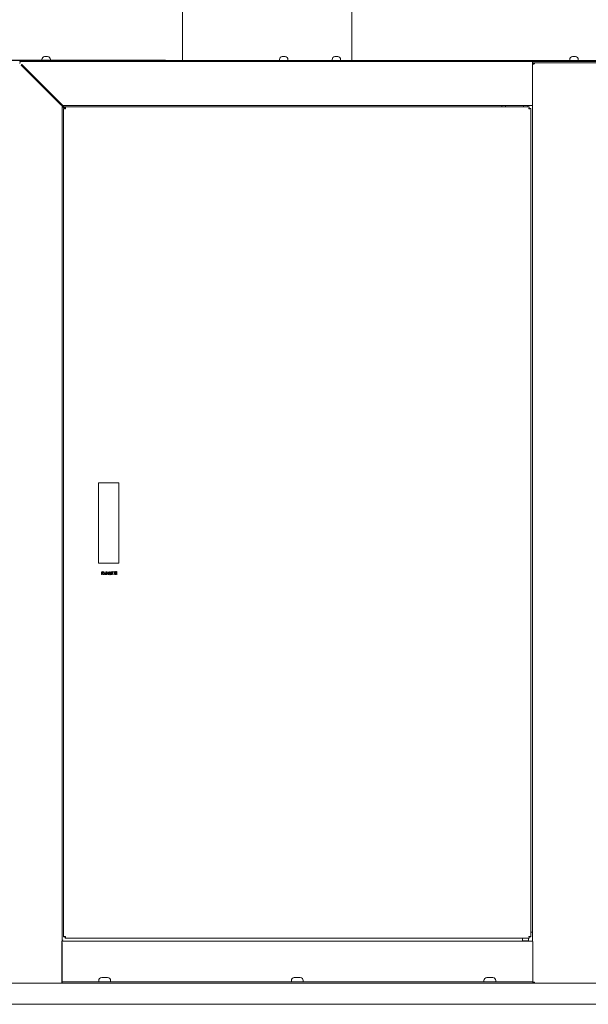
# Model space of a CAD drawing. Header units: millimetres. Extents: x 25069 to 61396, y 8621 to 21558.
# Tile 108 of 256: x 32827 to 33497, y 9423 to 10584. Entities that reach past the tile are written whole.
import ezdxf

# ---------------------------------------------------------------- set-up
doc = ezdxf.new("R2010")
doc.units = ezdxf.units.MM
doc.layers.add('200', color=7, linetype='Continuous', true_color=0xffffff)
doc.layers.add('dim', color=84, linetype='Continuous', lineweight=9)
doc.dimstyles.get("Standard").update_dxf_attribs({"dimtxt": 15, "dimasz": 5, "dimexe": 8, "dimexo": 5, "dimgap": 3, "dimtad": 0, "dimzin": 0, "dimdsep": 46, "dimtxsty": 'Standard', "dimblk": 'CLOSEDBLANK', "dimcen": 2, "dimclrd": 4, "dimclre": 3, "dimadec": 0, "dimazin": 0, "dimtfac": 1, "dimtofl": 0, "dimtmove": 0, "dimatfit": 3, "dimldrblk": 'CLOSEDBLANK', "dimfxl": 0, "dimtolj": 1, "dimtzin": 0, "dimarcsym": 0})

# ---------------------------------------------------------------- blocks, each defined once
blk = doc.blocks.new('_ClosedBlank')
at = {"color": 0, "linetype": 'ByBlock', "lineweight": -2}
for p, q in [((-1, 0.17), (0, 0)), ((-1, 0.17), (-1, -0.17)), ((0, 0), (-1, -0.17))]:
    blk.add_line(p, q, dxfattribs=at)
blk = doc.blocks.new('*D7')
at = {"layer": 'Defpoints', "color": 0, "lineweight": 18}
for p in [(32152.3, 12424.4), (32279.6, 12424.4), (33019.1, 10536.1)]:
    blk.add_point(p, dxfattribs=at)
at = {"layer": 'dim', "color": 3, "lineweight": -2}
for p, q in [((32259.6, 12424.4), (32132.3, 12424.4)), ((32999.1, 10536.1), (32132.3, 10536.1))]:
    blk.add_line(p, q, dxfattribs=at)
at = {"layer": 'dim', "color": 4, "lineweight": -3}
for p, q in [((32152.3, 12414.4), (32152.3, 11793.6)), ((32152.3, 10546.1), (32152.3, 11166.9))]:
    blk.add_line(p, q, dxfattribs=at)
at = {"layer": 'dim', "color": 4, "lineweight": -3, "xscale": 10, "yscale": 10, "zscale": 10}
for p, rotation in [((32152.3, 12424.4), 90), ((32152.3, 10536.1), 270)]:
    blk.add_blockref('_ClosedBlank', p, dxfattribs=dict(at, rotation=rotation))
at = {"layer": 'dim', "color": 0, "lineweight": 18, "insert": (32152.3, 11480.3), "char_height": 100, "attachment_point": 5, "rotation": 90}
blk.add_mtext('\\A1;1888.26', dxfattribs=at)

msp = doc.modelspace()

# ---------------------------------------------------------------- linework, layer by layer
at = {"layer": '200', "color": 7, "linetype": 'Continuous', "lineweight": 18}
for p, q in [((33019.119, 10536.149), (33019.119, 11231.747)), ((33218.619, 10536.157), (33218.619, 11231.747)), ((32827.494, 10536.147), (32827.494, 10534.647)), ((32827.494, 10536.147), (33169.494, 10536.147)), ((32827.494, 10534.647), (33169.494, 10534.647)), ((32829.544, 10531.154), (32829.087, 10530.697)), ((32829.087, 10530.697), (32829.544, 10530.24)), ((32829.544, 10531.154), (32829.794, 10531.404)), ((32829.544, 10530.24), (32875.144, 10484.64)), ((32829.794, 10531.404), (32875.851, 10485.347)), ((32853.494, 10537.147), (32853.494, 10536.147)), ((32863.494, 10536.147), (32863.494, 10537.147)), ((33133.494, 10537.147), (33133.494, 10536.147)), ((33143.494, 10536.147), (33143.494, 10537.147)), ((33169.494, 10534.647), (33169.494, 10536.147)), ((33169.494, 10536.147), (33169.494, 10534.647)), ((33169.494, 10536.147), (33511.494, 10536.147)), ((33169.494, 10534.647), (33511.494, 10534.647)), ((33195.494, 10537.147), (33195.494, 10536.147)), ((33205.494, 10536.147), (33205.494, 10537.147)), ((33431.444, 10534.647), (33431.444, 10533.147)), ((33431.444, 10534.647), (33511.044, 10534.647)), ((33431.444, 10533.147), (33511.044, 10533.147)), ((33431.444, 10533.147), (33431.444, 10532.447)), ((33431.444, 10532.447), (33431.444, 10485.347)), ((33433.844, 10532.816), (33433.644, 10532.816)), ((33433.644, 10532.109), (33433.844, 10532.109)), ((33433.844, 10532.109), (33433.844, 10532.816)), ((33475.494, 10537.147), (33475.494, 10536.147)), ((33485.494, 10536.147), (33485.494, 10537.147)), ((32875.144, 10484.64), (32877.344, 10482.44)), ((32875.851, 10485.347), (32878.051, 10483.147)), ((32879.051, 10482.147), (32878.051, 10483.147)), ((32878.051, 10483.147), (33431.444, 10483.147)), ((33395.444, 10482.147), (33395.444, 10483.147)), ((33399.619, 10481.344), (33399.619, 10483.142)), ((33420.944, 10483.147), (33420.944, 10481.347)), ((33425.944, 10481.347), (33425.944, 10483.147)), ((33431.444, 10485.347), (33431.444, 10483.147)), ((33431.444, 9497.729), (33431.444, 10483.147)), ((32878.344, 10481.44), (32877.344, 10482.44)), ((32877.344, 9497.729), (32877.344, 10482.44)), ((32878.344, 10481.44), (32880.344, 10479.44)), ((32879.051, 10482.147), (32881.051, 10480.147)), ((32880.644, 10479.44), (32879.144, 10479.44)), ((32879.144, 10479.44), (32879.144, 9502.954)), ((32881.051, 10479.847), (32881.051, 10481.347)), ((33427.737, 10481.347), (32881.051, 10481.347)), ((33395.444, 10482.147), (33395.444, 10481.347)), ((33427.737, 10481.347), (33427.737, 10479.847)), ((33429.644, 10479.44), (33428.144, 10479.44)), ((33429.644, 9502.954), (33429.644, 10479.44)), ((32920.144, 9943.197), (32920.144, 10038.197)), ((32920.144, 10038.197), (32944.144, 10038.197)), ((32944.144, 10038.197), (32944.144, 9943.197)), ((32944.144, 9943.197), (32920.144, 9943.197)), ((32923.705, 9933.157), (32923.6, 9933.308)), ((32923.6, 9933.308), (32924.787, 9933.308)), ((32923.776, 9932.804), (32923.941, 9932.67)), ((32923.941, 9929.898), (32923.776, 9929.814)), ((32923.941, 9932.67), (32924.141, 9932.67)), ((32923.941, 9932.569), (32923.941, 9931.427)), ((32924.141, 9932.569), (32923.941, 9932.569)), ((32923.941, 9931.326), (32923.941, 9931.091)), ((32923.941, 9931.091), (32924.787, 9931.091)), ((32924.787, 9930.99), (32923.941, 9930.99)), ((32923.941, 9930.99), (32923.941, 9930.351)), ((32923.941, 9930.351), (32924.787, 9930.351)), ((32924.787, 9930.25), (32923.941, 9930.25)), ((32923.941, 9930.25), (32923.941, 9929.898)), ((32924.141, 9933.207), (32923.988, 9933.207)), ((32924.141, 9932.67), (32924.141, 9933.207)), ((32924.446, 9933.207), (32924.282, 9933.207)), ((32924.282, 9933.207), (32924.282, 9932.67)), ((32924.282, 9932.67), (32924.446, 9932.67)), ((32924.446, 9932.569), (32924.282, 9932.569)), ((32924.446, 9932.67), (32924.446, 9933.207)), ((32924.446, 9931.712), (32924.446, 9932.569)), ((32925.117, 9933.207), (32924.588, 9933.207)), ((32924.588, 9933.207), (32924.588, 9932.67)), ((32924.588, 9932.67), (32924.776, 9932.67)), ((32924.588, 9932.569), (32924.588, 9931.796)), ((32924.787, 9932.569), (32924.588, 9932.569)), ((32924.787, 9931.46), (32924.623, 9931.46)), ((32924.67, 9931.645), (32924.787, 9931.645)), ((32924.776, 9932.67), (32924.858, 9932.821)), ((32924.787, 9933.308), (32924.929, 9933.51)), ((32924.787, 9931.645), (32924.787, 9932.569)), ((32924.787, 9931.091), (32924.787, 9931.46)), ((32924.787, 9930.351), (32924.787, 9930.99)), ((32924.787, 9929.83), (32924.787, 9930.25)), ((32924.952, 9929.948), (32924.787, 9929.83)), ((32924.858, 9932.821), (32925.023, 9932.619)), ((32924.929, 9933.51), (32925.117, 9933.207)), ((32925.023, 9932.619), (32924.94, 9932.519)), ((32925.234, 9933.157), (32925.129, 9933.308)), ((32925.129, 9933.308), (32925.952, 9933.308)), ((32925.176, 9932.25), (32925.34, 9932.099)), ((32925.34, 9932.099), (32925.975, 9932.099)), ((32925.975, 9931.998), (32925.34, 9931.998)), ((32925.34, 9931.998), (32925.34, 9930.452)), ((32926.093, 9929.982), (32925.481, 9929.982)), ((32925.975, 9933.207), (32925.517, 9933.207)), ((32925.528, 9930.166), (32925.999, 9930.166)), ((32925.952, 9933.308), (32926.034, 9933.459)), ((32925.975, 9932.099), (32925.975, 9933.207)), ((32925.975, 9931.763), (32925.975, 9931.998)), ((32926.14, 9931.863), (32925.975, 9931.763)), ((32926.034, 9933.459), (32926.211, 9933.258)), ((32926.211, 9933.258), (32926.128, 9933.157)), ((32926.152, 9930.973), (32926.211, 9930.973)), ((32926.807, 9929.834), (32926.807, 9929.953)), ((32926.807, 9929.953), (32926.849, 9929.953)), ((32927.322, 9929.834), (32926.807, 9929.834)), ((32927.002, 9930.172), (32927.545, 9933.215)), ((32927.281, 9931.107), (32927.155, 9930.351)), ((32927.907, 9931.107), (32927.281, 9931.107)), ((32927.281, 9929.953), (32927.322, 9929.953)), ((32927.601, 9932.877), (32927.309, 9931.226)), ((32927.309, 9931.226), (32927.893, 9931.226)), ((32927.322, 9929.953), (32927.322, 9929.834)), ((32927.545, 9933.215), (32927.754, 9933.314)), ((32927.615, 9932.877), (32927.601, 9932.877)), ((32927.893, 9931.226), (32927.615, 9932.877)), ((32927.754, 9933.314), (32928.283, 9930.172)), ((32927.893, 9929.834), (32927.893, 9929.953)), ((32927.893, 9929.953), (32927.949, 9929.953)), ((32928.492, 9929.834), (32927.893, 9929.834)), ((32928.046, 9930.231), (32927.907, 9931.107)), ((32928.45, 9929.953), (32928.492, 9929.953)), ((32928.492, 9929.953), (32928.492, 9929.834)), ((32928.936, 9929.834), (32928.936, 9929.953)), ((32928.936, 9929.953), (32929.047, 9929.953)), ((32929.813, 9929.834), (32928.936, 9929.834)), ((32928.964, 9933.116), (32928.964, 9933.235)), ((32928.964, 9933.235), (32929.771, 9933.235)), ((32929.047, 9933.116), (32928.964, 9933.116)), ((32929.173, 9930.112), (32929.173, 9932.956)), ((32929.395, 9932.956), (32929.395, 9931.723)), ((32929.395, 9931.723), (32929.757, 9931.723)), ((32929.716, 9931.604), (32929.395, 9931.604)), ((32929.395, 9931.604), (32929.395, 9930.112)), ((32929.688, 9933.116), (32929.521, 9933.116)), ((32929.521, 9929.953), (32929.771, 9929.953)), ((32930.981, 9930.967), (32931.997, 9933.275)), ((32930.981, 9930.868), (32930.981, 9930.967)), ((32931.914, 9930.868), (32930.981, 9930.868)), ((32931.9, 9932.792), (32931.106, 9930.987)), ((32931.106, 9930.987), (32931.914, 9930.987)), ((32931.552, 9929.834), (32931.552, 9929.953)), ((32931.552, 9929.953), (32931.705, 9929.953)), ((32932.471, 9929.834), (32931.552, 9929.834)), ((32931.914, 9932.792), (32931.9, 9932.792)), ((32931.914, 9930.987), (32931.914, 9932.792)), ((32931.914, 9930.212), (32931.914, 9930.868)), ((32931.997, 9933.275), (32932.137, 9933.275)), ((32932.137, 9933.275), (32932.137, 9930.987)), ((32932.137, 9930.987), (32932.512, 9930.987)), ((32932.512, 9930.868), (32932.137, 9930.868)), ((32932.137, 9930.868), (32932.137, 9930.212)), ((32932.345, 9929.953), (32932.471, 9929.953)), ((32932.471, 9929.953), (32932.471, 9929.834)), ((32932.512, 9930.987), (32932.512, 9930.868)), ((32934.834, 9929.834), (32934.834, 9930.092)), ((32936.129, 9929.834), (32934.834, 9929.834)), ((32934.987, 9930.132), (32935.809, 9930.132)), ((32936.129, 9930.689), (32936.213, 9930.689)), ((32936.213, 9930.689), (32936.129, 9929.834)), ((32936.657, 9932.939), (32936.939, 9932.737)), ((32936.856, 9929.931), (32936.657, 9929.814)), ((32936.939, 9932.737), (32936.845, 9932.619)), ((32936.845, 9932.619), (32936.845, 9930.418)), ((32936.868, 9933.611), (32936.892, 9933.644)), ((32937.668, 9933.039), (32937.562, 9933.191)), ((32937.562, 9933.191), (32938.574, 9933.191)), ((32938.597, 9933.09), (32937.95, 9933.09)), ((32938.103, 9930.217), (32938.103, 9930.284)), ((32938.574, 9933.191), (32938.656, 9933.359)), ((32938.597, 9930.435), (32938.597, 9933.09)), ((32938.656, 9933.359), (32938.868, 9933.14)), ((32938.868, 9933.14), (32938.773, 9933.023)), ((32938.773, 9933.023), (32938.773, 9930.351)), ((32939.347, 9931.779), (32939.311, 9931.813)), ((32939.429, 9931.309), (32939.323, 9931.46)), ((32939.323, 9931.46), (32939.794, 9931.46)), ((32939.794, 9932.132), (32939.57, 9932.132)), ((32939.605, 9932.233), (32940.123, 9932.233)), ((32939.794, 9931.359), (32939.711, 9931.359)), ((32939.876, 9929.998), (32939.735, 9930.25)), ((32939.794, 9931.46), (32939.794, 9932.132)), ((32939.794, 9930.502), (32939.794, 9931.359)), ((32939.805, 9933.627), (32940.064, 9933.426)), ((32940.499, 9932.787), (32939.805, 9932.787)), ((32939.829, 9932.888), (32940.158, 9932.888)), ((32940.44, 9932.132), (32939.958, 9932.132)), ((32939.958, 9932.132), (32939.958, 9931.46)), ((32939.958, 9931.46), (32940.146, 9931.46)), ((32940.488, 9931.359), (32939.958, 9931.359)), ((32939.958, 9931.359), (32939.958, 9930.452)), ((32939.958, 9930.452), (32940.417, 9930.822)), ((32940.052, 9929.763), (32940.041, 9929.814)), ((32940.123, 9932.233), (32940.252, 9932.418)), ((32940.146, 9931.46), (32940.299, 9931.645)), ((32940.158, 9932.888), (32940.299, 9933.09)), ((32940.252, 9932.418), (32940.44, 9932.132)), ((32940.299, 9933.09), (32940.499, 9932.787)), ((32940.299, 9931.645), (32940.488, 9931.359)), ((32940.417, 9930.822), (32940.452, 9930.771)), ((32940.499, 9933.359), (32940.523, 9933.409)), ((32940.593, 9932.569), (32940.77, 9932.367)), ((32940.758, 9930.788), (32940.593, 9930.67)), ((32941.617, 9932.267), (32940.758, 9932.267)), ((32940.758, 9932.267), (32940.758, 9930.788)), ((32940.77, 9932.367), (32941.099, 9932.367)), ((32941.087, 9933.661), (32941.37, 9933.493)), ((32941.099, 9932.031), (32941.37, 9931.863)), ((32941.37, 9933.493), (32941.264, 9933.375)), ((32941.264, 9933.375), (32941.264, 9932.367)), ((32941.264, 9932.367), (32941.593, 9932.367)), ((32941.264, 9930.553), (32941.275, 9930.62)), ((32941.37, 9931.863), (32941.275, 9931.729)), ((32941.428, 9932.569), (32941.381, 9932.603)), ((32941.593, 9932.367), (32941.664, 9932.535)), ((32941.617, 9930.704), (32941.617, 9932.267)), ((32941.781, 9930.822), (32941.617, 9930.704)), ((32941.664, 9932.535), (32941.864, 9932.351)), ((32941.675, 9933.443), (32941.899, 9933.224)), ((32941.864, 9932.351), (32941.769, 9932.233)), ((33431.444, 9508.247), (33430.444, 9508.247)), ((32876.944, 9495.247), (32876.944, 9497.197)), ((33431.444, 9497.747), (32877.344, 9497.747)), ((32879.144, 9502.954), (32880.644, 9502.954)), ((32881.051, 9501.047), (32881.051, 9502.547)), ((32881.051, 9501.047), (33427.737, 9501.047)), ((33419.944, 9501.047), (33419.944, 9498.047)), ((33419.944, 9498.047), (33426.944, 9498.047)), ((33420.944, 9498.047), (33420.944, 9497.747)), ((33425.944, 9497.747), (33425.944, 9498.047)), ((33426.944, 9498.047), (33426.944, 9501.047)), ((33427.737, 9501.047), (33427.737, 9502.547)), ((33429.644, 9502.954), (33428.144, 9502.954)), ((33431.944, 9497.084), (33431.944, 9495.247)), ((32876.944, 9451.247), (32876.944, 9495.247)), ((33431.944, 9495.247), (33431.944, 9451.247)), ((32876.944, 9449.747), (32876.944, 9451.247)), ((32876.944, 9449.747), (32891.944, 9449.747)), ((32876.944, 9448.247), (32876.944, 9449.747)), ((33416.944, 9449.747), (32891.944, 9449.747)), ((32920.444, 9451.247), (32920.444, 9449.747)), ((32923.944, 9454.747), (32930.944, 9454.747)), ((32934.444, 9449.747), (32934.444, 9451.247)), ((33147.444, 9451.247), (33147.444, 9449.747)), ((33150.944, 9454.747), (33157.944, 9454.747)), ((33161.444, 9449.747), (33161.444, 9451.247)), ((33374.444, 9451.247), (33374.444, 9449.747)), ((33377.944, 9454.747), (33384.944, 9454.747)), ((33388.444, 9449.747), (33388.444, 9451.247)), ((33416.944, 9449.747), (33431.944, 9449.747)), ((33431.944, 9449.747), (33431.944, 9451.247)), ((33431.944, 9449.747), (33431.944, 9448.247)), ((34124.644, 9448.247), (32604.644, 9448.247)), ((33433.844, 9449.286), (33433.644, 9449.286)), ((33433.644, 9448.579), (33433.844, 9448.579)), ((33433.844, 9448.579), (33433.844, 9449.286)), ((32604.644, 9423.247), (34124.644, 9423.247))]:
    msp.add_line(p, q, dxfattribs=at)
at = {"layer": '200', "color": 7, "linetype": 'Continuous', "lineweight": 13}
for p, q in [((32829.544, 10534.647), (33431.444, 10534.647)), ((33433.644, 10533.147), (33511.644, 10533.147)), ((32877.344, 10482.44), (32877.344, 9497.743)), ((32879.144, 10479.44), (32879.144, 9502.955)), ((33427.736, 10481.347), (32881.052, 10481.347)), ((33429.644, 9502.955), (33429.644, 10479.439)), ((33431.444, 9497.747), (32877.344, 9497.747)), ((32877.344, 9496.208), (32877.344, 9448.247)), ((32881.052, 9501.047), (33427.736, 9501.047)), ((32876.944, 9449.747), (32882.112, 9449.747)), ((33426.776, 9449.747), (33431.944, 9449.747)), ((33431.944, 9449.747), (33431.944, 9448.247))]:
    msp.add_line(p, q, dxfattribs=at)
at = {"layer": '200', "color": 7, "linetype": 'Continuous', "lineweight": 18}
for centre, radius, start, end in [((32829.544, 10532.447), 2.2, 90, 180), ((32856.994, 10537.147), 3.5, 94.066981, 180), ((32859.994, 10537.147), 3.5, 0, 85.917858), ((33136.994, 10537.147), 3.5, 94.066981, 180), ((33139.994, 10537.147), 3.5, 0, 85.917858), ((33198.994, 10537.147), 3.5, 94.066981, 180), ((33201.994, 10537.147), 3.5, 0, 85.917858), ((33433.644, 10530.947), 2.2, 90, 161.251651), ((33478.994, 10537.147), 3.5, 94.066981, 180), ((33481.994, 10537.147), 3.5, 0, 85.917858), ((32923.944, 9451.247), 3.5, 90, 180), ((32930.944, 9451.247), 3.5, 0, 90), ((33150.944, 9451.247), 3.5, 90, 180), ((33157.944, 9451.247), 3.5, 0, 90), ((33377.944, 9451.247), 3.5, 90, 180), ((33384.944, 9451.247), 3.5, 0, 90), ((33433.644, 9450.447), 2.2, 219.401316, 270)]:
    msp.add_arc(centre, radius, start, end, dxfattribs=at)
for centre, major_axis, ratio, start_param, end_param in [((33433.644, 10530.947), (0, 2.2), 1, 1.24357591, 1.57079633), ((33433.644, 10530.24), (-2.2, 0), 1, 5.95596489, 6.28318531), ((33433.644, 10531.301), (2.142, 0), 0.70710678, 1.57079633, 2.90604041), ((33433.644, 10530.594), (-2.142, 0), 0.70710678, 4.71238898, 6.04763306), ((33433.644, 9450.801), (2.142, 0), 0.70710678, 3.79586324, 4.71238898), ((33433.644, 9450.094), (-2.142, 0), 0.70710678, 0.65427634, 1.57079633)]:
    msp.add_ellipse(centre, major_axis=major_axis, ratio=ratio, start_param=start_param, end_param=end_param, dxfattribs=at)
for points, degree, knots in [([(32856.744, 10540.608), (32856.89, 10540.621), (32857.036, 10540.628), (32857.254, 10540.635), (32857.327, 10540.636), (32857.473, 10540.638), (32857.619, 10540.639), (32857.765, 10540.638), (32857.911, 10540.636), (32857.984, 10540.635), (32858.202, 10540.628), (32858.348, 10540.621), (32858.494, 10540.608)], 3, [0, 0, 0, 0, 0.25, 0.25, 0.375, 0.375, 0.5, 0.625, 0.625, 0.75, 0.75, 1, 1, 1, 1]), ([(32856.744, 10540.638), (32856.744, 10540.638), (32856.744, 10540.638), (32856.744, 10540.636), (32856.744, 10540.635), (32856.744, 10540.628), (32856.744, 10540.621), (32856.744, 10540.608)], 3, [0, 0, 0, 0, 0.24795546, 0.24795546, 0.49863697, 0.49863697, 1, 1, 1, 1]), ([(32858.494, 10540.608), (32858.64, 10540.621), (32858.786, 10540.628), (32859.004, 10540.635), (32859.077, 10540.636), (32859.223, 10540.638), (32859.369, 10540.639), (32859.515, 10540.638), (32859.661, 10540.636), (32859.734, 10540.635), (32859.952, 10540.628), (32860.098, 10540.621), (32860.244, 10540.608)], 3, [0, 0, 0, 0, 0.25, 0.25, 0.375, 0.375, 0.5, 0.625, 0.625, 0.75, 0.75, 1, 1, 1, 1]), ([(32860.244, 10540.608), (32860.244, 10540.621), (32860.244, 10540.628), (32860.244, 10540.635), (32860.244, 10540.636), (32860.244, 10540.638), (32860.244, 10540.638), (32860.244, 10540.638)], 3, [0, 0, 0, 0, 0.50185595, 0.50185595, 0.75278392, 0.75278392, 1, 1, 1, 1]), ([(33136.744, 10540.608), (33136.89, 10540.621), (33137.036, 10540.628), (33137.254, 10540.635), (33137.327, 10540.636), (33137.473, 10540.638), (33137.619, 10540.639), (33137.765, 10540.638), (33137.911, 10540.636), (33137.984, 10540.635), (33138.202, 10540.628), (33138.348, 10540.621), (33138.494, 10540.608)], 3, [0, 0, 0, 0, 0.25, 0.25, 0.375, 0.375, 0.5, 0.625, 0.625, 0.75, 0.75, 1, 1, 1, 1]), ([(33136.744, 10540.638), (33136.744, 10540.638), (33136.744, 10540.638), (33136.744, 10540.636), (33136.744, 10540.635), (33136.744, 10540.628), (33136.744, 10540.621), (33136.744, 10540.608)], 3, [0, 0, 0, 0, 0.24795546, 0.24795546, 0.49863697, 0.49863697, 1, 1, 1, 1]), ([(33138.494, 10540.608), (33138.64, 10540.621), (33138.786, 10540.628), (33139.004, 10540.635), (33139.077, 10540.636), (33139.223, 10540.638), (33139.369, 10540.639), (33139.515, 10540.638), (33139.661, 10540.636), (33139.734, 10540.635), (33139.952, 10540.628), (33140.098, 10540.621), (33140.244, 10540.608)], 3, [0, 0, 0, 0, 0.25, 0.25, 0.375, 0.375, 0.5, 0.625, 0.625, 0.75, 0.75, 1, 1, 1, 1]), ([(33140.244, 10540.608), (33140.244, 10540.621), (33140.244, 10540.628), (33140.244, 10540.635), (33140.244, 10540.636), (33140.244, 10540.638), (33140.244, 10540.638), (33140.244, 10540.638)], 3, [0, 0, 0, 0, 0.50185595, 0.50185595, 0.75278392, 0.75278392, 1, 1, 1, 1]), ([(33198.744, 10540.608), (33198.89, 10540.621), (33199.036, 10540.628), (33199.254, 10540.635), (33199.327, 10540.636), (33199.473, 10540.638), (33199.619, 10540.639), (33199.765, 10540.638), (33199.911, 10540.636), (33199.984, 10540.635), (33200.202, 10540.628), (33200.348, 10540.621), (33200.494, 10540.608)], 3, [0, 0, 0, 0, 0.25, 0.25, 0.375, 0.375, 0.5, 0.625, 0.625, 0.75, 0.75, 1, 1, 1, 1]), ([(33198.744, 10540.638), (33198.744, 10540.638), (33198.744, 10540.638), (33198.744, 10540.636), (33198.744, 10540.635), (33198.744, 10540.628), (33198.744, 10540.621), (33198.744, 10540.608)], 3, [0, 0, 0, 0, 0.24795547, 0.24795547, 0.49863698, 0.49863698, 1, 1, 1, 1]), ([(33200.494, 10540.608), (33200.64, 10540.621), (33200.786, 10540.628), (33201.004, 10540.635), (33201.077, 10540.636), (33201.223, 10540.638), (33201.369, 10540.639), (33201.515, 10540.638), (33201.661, 10540.636), (33201.734, 10540.635), (33201.952, 10540.628), (33202.098, 10540.621), (33202.244, 10540.608)], 3, [0, 0, 0, 0, 0.25, 0.25, 0.375, 0.375, 0.5, 0.625, 0.625, 0.75, 0.75, 1, 1, 1, 1]), ([(33202.244, 10540.608), (33202.244, 10540.621), (33202.244, 10540.628), (33202.244, 10540.635), (33202.244, 10540.636), (33202.244, 10540.638), (33202.244, 10540.638), (33202.244, 10540.638)], 3, [0, 0, 0, 0, 0.50185594, 0.50185594, 0.75278391, 0.75278391, 1, 1, 1, 1]), ([(33478.744, 10540.608), (33478.89, 10540.621), (33479.036, 10540.628), (33479.254, 10540.635), (33479.327, 10540.636), (33479.473, 10540.638), (33479.619, 10540.639), (33479.765, 10540.638), (33479.911, 10540.636), (33479.984, 10540.635), (33480.202, 10540.628), (33480.348, 10540.621), (33480.494, 10540.608)], 3, [0, 0, 0, 0, 0.25, 0.25, 0.375, 0.375, 0.5, 0.625, 0.625, 0.75, 0.75, 1, 1, 1, 1]), ([(33478.744, 10540.638), (33478.744, 10540.638), (33478.744, 10540.638), (33478.744, 10540.636), (33478.744, 10540.635), (33478.744, 10540.628), (33478.744, 10540.621), (33478.744, 10540.608)], 3, [0, 0, 0, 0, 0.24795547, 0.24795547, 0.49863698, 0.49863698, 1, 1, 1, 1]), ([(33480.494, 10540.608), (33480.64, 10540.621), (33480.786, 10540.628), (33481.004, 10540.635), (33481.077, 10540.636), (33481.223, 10540.638), (33481.369, 10540.639), (33481.515, 10540.638), (33481.661, 10540.636), (33481.734, 10540.635), (33481.952, 10540.628), (33482.098, 10540.621), (33482.244, 10540.608)], 3, [0, 0, 0, 0, 0.25, 0.25, 0.375, 0.375, 0.5, 0.625, 0.625, 0.75, 0.75, 1, 1, 1, 1]), ([(33482.244, 10540.608), (33482.244, 10540.621), (33482.244, 10540.628), (33482.244, 10540.635), (33482.244, 10540.636), (33482.244, 10540.638), (33482.244, 10540.638), (33482.244, 10540.638)], 3, [0, 0, 0, 0, 0.50185594, 0.50185594, 0.75278391, 0.75278391, 1, 1, 1, 1]), ([(32879.144, 10479.44), (32879.144, 10479.434), (32879.151, 10479.422), (32879.172, 10479.41), (32879.193, 10479.401), (32879.201, 10479.398), (32879.219, 10479.391), (32879.228, 10479.388), (32879.26, 10479.379), (32879.308, 10479.367), (32879.369, 10479.355), (32879.421, 10479.346), (32879.438, 10479.343), (32879.476, 10479.337), (32879.495, 10479.333), (32879.595, 10479.318), (32879.686, 10479.306), (32879.813, 10479.291), (32879.853, 10479.286), (32879.893, 10479.282), (32879.921, 10479.279), (32879.935, 10479.277), (32880.005, 10479.269), (32880.063, 10479.263), (32880.242, 10479.245), (32880.368, 10479.233), (32880.519, 10479.219), (32880.536, 10479.218), (32880.569, 10479.214), (32880.587, 10479.213), (32880.638, 10479.208), (32880.672, 10479.205), (32880.776, 10479.196), (32880.915, 10479.184), (32881.127, 10479.166), (32881.271, 10479.154), (32881.344, 10479.147)], 3, [0, 0, 0, 0, 0.0625, 0.125, 0.125, 0.15625, 0.15625, 0.1875, 0.1875, 0.25, 0.3125, 0.3125, 0.34375, 0.34375, 0.375, 0.375, 0.5, 0.5, 0.53125, 0.546875, 0.546875, 0.5625, 0.5625, 0.625, 0.625, 0.75, 0.75, 0.765625, 0.765625, 0.78125, 0.78125, 0.8125, 0.8125, 0.875, 0.9375, 1, 1, 1, 1]), ([(32880.644, 10479.44), (32880.644, 10479.434), (32880.646, 10479.425), (32880.65, 10479.416), (32880.653, 10479.41), (32880.655, 10479.407), (32880.666, 10479.391), (32880.68, 10479.379), (32880.706, 10479.361), (32880.716, 10479.355), (32880.732, 10479.346), (32880.738, 10479.343), (32880.75, 10479.337), (32880.756, 10479.333), (32880.788, 10479.318), (32880.817, 10479.306), (32880.857, 10479.291), (32880.865, 10479.288), (32880.882, 10479.282), (32880.891, 10479.279), (32880.918, 10479.269), (32880.936, 10479.263), (32880.993, 10479.245), (32881.033, 10479.233), (32881.097, 10479.215), (32881.119, 10479.208), (32881.163, 10479.196), (32881.185, 10479.19), (32881.252, 10479.172), (32881.298, 10479.16), (32881.344, 10479.147)], 3, [0, 0, 0, 0, 0.0625, 0.09375, 0.09375, 0.125, 0.125, 0.25, 0.25, 0.3125, 0.3125, 0.34375, 0.34375, 0.375, 0.375, 0.5, 0.5, 0.53125, 0.53125, 0.5625, 0.5625, 0.625, 0.625, 0.75, 0.75, 0.8125, 0.8125, 0.875, 0.875, 1, 1, 1, 1]), ([(32881.344, 10479.147), (32881.338, 10479.219), (32881.326, 10479.362), (32881.314, 10479.505), (32881.304, 10479.612), (32881.301, 10479.647), (32881.295, 10479.717), (32881.292, 10479.752), (32881.283, 10479.855), (32881.271, 10479.99), (32881.259, 10480.12), (32881.249, 10480.216), (32881.246, 10480.247), (32881.24, 10480.31), (32881.237, 10480.34), (32881.222, 10480.49), (32881.21, 10480.601), (32881.195, 10480.728), (32881.19, 10480.765), (32881.185, 10480.801), (32881.182, 10480.825), (32881.181, 10480.837), (32881.173, 10480.894), (32881.167, 10480.937), (32881.149, 10481.057), (32881.137, 10481.125), (32881.123, 10481.187), (32881.121, 10481.194), (32881.118, 10481.207), (32881.117, 10481.213), (32881.112, 10481.231), (32881.109, 10481.243), (32881.1, 10481.274), (32881.088, 10481.309), (32881.069, 10481.34), (32881.057, 10481.347), (32881.051, 10481.347)], 3, [0, 0, 0, 0, 0.0625, 0.125, 0.125, 0.15625, 0.15625, 0.1875, 0.1875, 0.25, 0.3125, 0.3125, 0.34375, 0.34375, 0.375, 0.375, 0.5, 0.5, 0.53125, 0.546875, 0.546875, 0.5625, 0.5625, 0.625, 0.625, 0.75, 0.75, 0.765625, 0.765625, 0.78125, 0.78125, 0.8125, 0.8125, 0.875, 0.9375, 1, 1, 1, 1]), ([(33427.737, 10481.347), (33427.731, 10481.347), (33427.719, 10481.34), (33427.706, 10481.319), (33427.697, 10481.298), (33427.694, 10481.29), (33427.688, 10481.273), (33427.685, 10481.263), (33427.676, 10481.232), (33427.664, 10481.183), (33427.652, 10481.122), (33427.642, 10481.071), (33427.639, 10481.053), (33427.635, 10481.025), (33427.633, 10481.016), (33427.63, 10480.996), (33427.629, 10480.986), (33427.615, 10480.896), (33427.603, 10480.805), (33427.584, 10480.653), (33427.578, 10480.599), (33427.569, 10480.515), (33427.566, 10480.487), (33427.56, 10480.429), (33427.557, 10480.399), (33427.542, 10480.25), (33427.53, 10480.123), (33427.514, 10479.957), (33427.511, 10479.923), (33427.505, 10479.854), (33427.502, 10479.82), (33427.493, 10479.716), (33427.481, 10479.577), (33427.462, 10479.364), (33427.45, 10479.22), (33427.444, 10479.147)], 3, [0, 0, 0, 0, 0.0625, 0.125, 0.125, 0.15625, 0.15625, 0.1875, 0.1875, 0.25, 0.3125, 0.3125, 0.34375, 0.34375, 0.359375, 0.359375, 0.375, 0.375, 0.5, 0.5, 0.5625, 0.5625, 0.59375, 0.59375, 0.625, 0.625, 0.75, 0.75, 0.78125, 0.78125, 0.8125, 0.8125, 0.875, 0.9375, 1, 1, 1, 1]), ([(33427.444, 10479.147), (33427.467, 10479.153), (33427.501, 10479.163), (33427.535, 10479.172), (33427.558, 10479.178), (33427.569, 10479.181), (33427.626, 10479.196), (33427.67, 10479.208), (33427.733, 10479.227), (33427.754, 10479.233), (33427.784, 10479.242), (33427.794, 10479.245), (33427.814, 10479.251), (33427.824, 10479.254), (33427.871, 10479.269), (33427.906, 10479.282), (33427.947, 10479.297), (33427.955, 10479.3), (33427.97, 10479.306), (33427.978, 10479.309), (33428, 10479.318), (33428.013, 10479.324), (33428.052, 10479.343), (33428.073, 10479.355), (33428.099, 10479.373), (33428.107, 10479.379), (33428.121, 10479.392), (33428.126, 10479.398), (33428.139, 10479.416), (33428.144, 10479.428), (33428.144, 10479.44)], 3, [0, 0, 0, 0, 0.0625, 0.09375, 0.09375, 0.125, 0.125, 0.25, 0.25, 0.3125, 0.3125, 0.34375, 0.34375, 0.375, 0.375, 0.5, 0.5, 0.53125, 0.53125, 0.5625, 0.5625, 0.625, 0.625, 0.75, 0.75, 0.8125, 0.8125, 0.875, 0.875, 1, 1, 1, 1]), ([(33427.444, 10479.147), (33427.516, 10479.153), (33427.659, 10479.166), (33427.802, 10479.178), (33427.909, 10479.187), (33427.944, 10479.19), (33428.014, 10479.196), (33428.049, 10479.199), (33428.152, 10479.208), (33428.287, 10479.221), (33428.417, 10479.233), (33428.512, 10479.242), (33428.544, 10479.245), (33428.606, 10479.251), (33428.637, 10479.254), (33428.787, 10479.27), (33428.898, 10479.282), (33429.025, 10479.297), (33429.062, 10479.301), (33429.098, 10479.306), (33429.122, 10479.309), (33429.133, 10479.311), (33429.191, 10479.318), (33429.234, 10479.324), (33429.354, 10479.343), (33429.421, 10479.355), (33429.483, 10479.369), (33429.49, 10479.37), (33429.503, 10479.373), (33429.51, 10479.375), (33429.528, 10479.379), (33429.539, 10479.382), (33429.57, 10479.392), (33429.605, 10479.404), (33429.637, 10479.422), (33429.644, 10479.434), (33429.644, 10479.44)], 3, [0, 0, 0, 0, 0.0625, 0.125, 0.125, 0.15625, 0.15625, 0.1875, 0.1875, 0.25, 0.3125, 0.3125, 0.34375, 0.34375, 0.375, 0.375, 0.5, 0.5, 0.53125, 0.546875, 0.546875, 0.5625, 0.5625, 0.625, 0.625, 0.75, 0.75, 0.765625, 0.765625, 0.78125, 0.78125, 0.8125, 0.8125, 0.875, 0.9375, 1, 1, 1, 1]), ([(32937.198, 9932.821), (32937.185, 9932.821), (32937.165, 9932.843), (32937.139, 9932.906), (32937.127, 9932.989)], 2, [0, 0, 0, 0.25, 0.5, 1, 1, 1]), ([(32937.268, 9932.922), (32937.244, 9932.871), (32937.218, 9932.833), (32937.207, 9932.824), (32937.202, 9932.822), (32937.199, 9932.821), (32937.198, 9932.821)], 2, [0, 0, 0, 0.5, 0.75, 0.875, 0.9375, 1, 1, 1]), ([(32940.817, 9932.586), (32940.805, 9932.586), (32940.784, 9932.607), (32940.758, 9932.67), (32940.746, 9932.754)], 2, [0, 0, 0, 0.25, 0.5, 1, 1, 1]), ([(32940.881, 9932.678), (32940.861, 9932.632), (32940.836, 9932.597), (32940.826, 9932.588), (32940.821, 9932.586), (32940.818, 9932.586), (32940.817, 9932.586)], 2, [0, 0, 0, 0.5, 0.75, 0.875, 0.9375, 1, 1, 1]), ([(32941.969, 9929.814), (32941.962, 9929.814), (32941.95, 9929.821), (32941.935, 9929.834), (32941.898, 9929.882), (32941.864, 9929.948)], 2, [0, 0, 0, 0.18, 0.3, 0.5, 1, 1, 1]), ([(32942.028, 9929.948), (32942.016, 9929.88), (32941.994, 9929.83), (32941.982, 9929.817), (32941.975, 9929.814), (32941.972, 9929.814), (32941.969, 9929.814)], 2, [0, 0, 0, 0.5, 0.75, 0.875, 0.9375, 1, 1, 1]), ([(32877.344, 9497.729), (32877.344, 9497.715), (32877.334, 9497.691), (32877.306, 9497.644), (32877.294, 9497.626), (32877.273, 9497.597), (32877.266, 9497.587), (32877.25, 9497.565), (32877.241, 9497.554), (32877.197, 9497.496), (32877.154, 9497.443), (32877.082, 9497.357), (32877.056, 9497.326), (32877.002, 9497.263), (32876.973, 9497.231), (32876.944, 9497.197)], 3, [0, 0, 0, 0, 0.25, 0.25, 0.375, 0.375, 0.4375, 0.4375, 0.5, 0.5, 0.75, 0.75, 0.875, 0.875, 1, 1, 1, 1]), ([(32878.344, 9499.247), (32878.337, 9499.239), (32878.33, 9499.23), (32878.316, 9499.213), (32878.295, 9499.187), (32878.273, 9499.161), (32878.231, 9499.109), (32878.203, 9499.075), (32878.12, 9498.972), (32878.065, 9498.904), (32877.983, 9498.803), (32877.956, 9498.769), (32877.903, 9498.702), (32877.876, 9498.668), (32877.798, 9498.569), (32877.748, 9498.504), (32877.652, 9498.378), (32877.607, 9498.317), (32877.554, 9498.242), (32877.544, 9498.228), (32877.524, 9498.199), (32877.514, 9498.184), (32877.486, 9498.142), (32877.468, 9498.115), (32877.436, 9498.062), (32877.421, 9498.037), (32877.401, 9498), (32877.395, 9497.989), (32877.384, 9497.965), (32877.378, 9497.954), (32877.364, 9497.922), (32877.357, 9497.902), (32877.347, 9497.865), (32877.344, 9497.848), (32877.344, 9497.833)], 3, [0, 0, 0, 0, 0.015625, 0.015625, 0.03125, 0.0625, 0.0625, 0.125, 0.125, 0.25, 0.25, 0.3125, 0.3125, 0.375, 0.375, 0.5, 0.5, 0.625, 0.625, 0.65625, 0.65625, 0.6875, 0.6875, 0.75, 0.75, 0.8125, 0.8125, 0.84375, 0.84375, 0.875, 0.875, 0.9375, 0.9375, 1, 1, 1, 1]), ([(32881.344, 9503.247), (32881.308, 9503.244), (32881.254, 9503.24), (32881.2, 9503.235), (32881.164, 9503.232), (32881.146, 9503.231), (32881.055, 9503.223), (32880.984, 9503.217), (32880.773, 9503.199), (32880.636, 9503.186), (32880.485, 9503.173), (32880.469, 9503.171), (32880.436, 9503.168), (32880.419, 9503.166), (32880.37, 9503.162), (32880.338, 9503.159), (32880.243, 9503.15), (32880.12, 9503.138), (32879.947, 9503.119), (32879.84, 9503.107), (32879.737, 9503.095), (32879.689, 9503.089), (32879.598, 9503.077), (32879.512, 9503.064), (32879.429, 9503.051), (32879.387, 9503.043), (32879.371, 9503.04), (32879.363, 9503.038), (32879.34, 9503.034), (32879.325, 9503.031), (32879.256, 9503.015), (32879.215, 9503.003), (32879.179, 9502.988), (32879.173, 9502.985), (32879.163, 9502.979), (32879.158, 9502.976), (32879.147, 9502.967), (32879.144, 9502.961), (32879.144, 9502.954)], 3, [0, 0, 0, 0, 0.03125, 0.046875, 0.046875, 0.0625, 0.0625, 0.125, 0.125, 0.25, 0.25, 0.265625, 0.265625, 0.28125, 0.28125, 0.3125, 0.3125, 0.375, 0.4375, 0.5, 0.5, 0.5625, 0.5625, 0.625, 0.6875, 0.703125, 0.703125, 0.71875, 0.71875, 0.75, 0.75, 0.875, 0.875, 0.90625, 0.90625, 0.9375, 0.9375, 1, 1, 1, 1]), ([(32881.344, 9503.247), (32881.333, 9503.244), (32881.321, 9503.241), (32881.298, 9503.235), (32881.287, 9503.232), (32881.252, 9503.223), (32881.23, 9503.217), (32881.162, 9503.199), (32881.119, 9503.186), (32881.055, 9503.168), (32881.034, 9503.162), (32880.994, 9503.15), (32880.974, 9503.144), (32880.917, 9503.125), (32880.882, 9503.113), (32880.833, 9503.095), (32880.817, 9503.089), (32880.788, 9503.076), (32880.774, 9503.07), (32880.736, 9503.052), (32880.715, 9503.04), (32880.693, 9503.025), (32880.689, 9503.022), (32880.681, 9503.015), (32880.677, 9503.012), (32880.667, 9503.003), (32880.656, 9502.991), (32880.648, 9502.976), (32880.645, 9502.967), (32880.644, 9502.961), (32880.644, 9502.958), (32880.644, 9502.954)], 3, [0, 0, 0, 0, 0.03125, 0.03125, 0.0625, 0.0625, 0.125, 0.125, 0.25, 0.25, 0.3125, 0.3125, 0.375, 0.375, 0.5, 0.5, 0.5625, 0.5625, 0.625, 0.625, 0.75, 0.75, 0.78125, 0.78125, 0.8125, 0.8125, 0.875, 0.9375, 0.96875, 0.96875, 1, 1, 1, 1]), ([(32881.051, 9501.047), (32881.057, 9501.047), (32881.069, 9501.054), (32881.082, 9501.075), (32881.091, 9501.097), (32881.094, 9501.105), (32881.1, 9501.122), (32881.103, 9501.132), (32881.112, 9501.163), (32881.124, 9501.211), (32881.136, 9501.273), (32881.146, 9501.324), (32881.149, 9501.342), (32881.155, 9501.379), (32881.158, 9501.399), (32881.173, 9501.499), (32881.185, 9501.59), (32881.201, 9501.717), (32881.205, 9501.756), (32881.21, 9501.797), (32881.213, 9501.824), (32881.214, 9501.838), (32881.222, 9501.908), (32881.228, 9501.966), (32881.246, 9502.145), (32881.259, 9502.272), (32881.272, 9502.422), (32881.274, 9502.439), (32881.277, 9502.473), (32881.278, 9502.49), (32881.283, 9502.541), (32881.286, 9502.575), (32881.295, 9502.679), (32881.307, 9502.818), (32881.326, 9503.031), (32881.338, 9503.175), (32881.344, 9503.247)], 3, [0, 0, 0, 0, 0.0625, 0.125, 0.125, 0.15625, 0.15625, 0.1875, 0.1875, 0.25, 0.3125, 0.3125, 0.34375, 0.34375, 0.375, 0.375, 0.5, 0.5, 0.53125, 0.546875, 0.546875, 0.5625, 0.5625, 0.625, 0.625, 0.75, 0.75, 0.765625, 0.765625, 0.78125, 0.78125, 0.8125, 0.8125, 0.875, 0.9375, 1, 1, 1, 1]), ([(33429.644, 9502.954), (33429.644, 9502.961), (33429.64, 9502.967), (33429.63, 9502.976), (33429.625, 9502.979), (33429.615, 9502.985), (33429.609, 9502.988), (33429.573, 9503.003), (33429.532, 9503.015), (33429.463, 9503.031), (33429.448, 9503.034), (33429.425, 9503.038), (33429.417, 9503.04), (33429.401, 9503.043), (33429.359, 9503.051), (33429.276, 9503.064), (33429.19, 9503.077), (33429.099, 9503.089), (33429.051, 9503.095), (33428.948, 9503.107), (33428.841, 9503.119), (33428.668, 9503.138), (33428.545, 9503.15), (33428.45, 9503.159), (33428.418, 9503.162), (33428.369, 9503.166), (33428.352, 9503.168), (33428.319, 9503.171), (33428.303, 9503.173), (33428.152, 9503.186), (33428.015, 9503.199), (33427.804, 9503.217), (33427.733, 9503.223), (33427.642, 9503.231), (33427.624, 9503.232), (33427.588, 9503.235), (33427.534, 9503.24), (33427.48, 9503.244), (33427.444, 9503.247)], 3, [0, 0, 0, 0, 0.0625, 0.0625, 0.09375, 0.09375, 0.125, 0.125, 0.25, 0.25, 0.28125, 0.28125, 0.296875, 0.296875, 0.3125, 0.375, 0.4375, 0.4375, 0.5, 0.5, 0.5625, 0.625, 0.6875, 0.6875, 0.71875, 0.71875, 0.734375, 0.734375, 0.75, 0.75, 0.875, 0.875, 0.9375, 0.9375, 0.953125, 0.953125, 0.96875, 1, 1, 1, 1]), ([(33428.144, 9502.954), (33428.144, 9502.958), (33428.144, 9502.961), (33428.143, 9502.967), (33428.142, 9502.97), (33428.138, 9502.979), (33428.135, 9502.985), (33428.122, 9503.003), (33428.108, 9503.015), (33428.082, 9503.034), (33428.072, 9503.04), (33428.05, 9503.052), (33428.039, 9503.058), (33428.001, 9503.076), (33427.972, 9503.089), (33427.923, 9503.107), (33427.906, 9503.113), (33427.87, 9503.125), (33427.852, 9503.132), (33427.795, 9503.15), (33427.754, 9503.162), (33427.701, 9503.177), (33427.69, 9503.18), (33427.669, 9503.186), (33427.658, 9503.19), (33427.625, 9503.199), (33427.581, 9503.211), (33427.524, 9503.226), (33427.49, 9503.235), (33427.467, 9503.241), (33427.456, 9503.244), (33427.444, 9503.247)], 3, [0, 0, 0, 0, 0.03125, 0.03125, 0.0625, 0.0625, 0.125, 0.125, 0.25, 0.25, 0.3125, 0.3125, 0.375, 0.375, 0.5, 0.5, 0.5625, 0.5625, 0.625, 0.625, 0.75, 0.75, 0.78125, 0.78125, 0.8125, 0.8125, 0.875, 0.9375, 0.96875, 0.96875, 1, 1, 1, 1]), ([(33427.444, 9503.247), (33427.45, 9503.176), (33427.462, 9503.032), (33427.474, 9502.89), (33427.484, 9502.783), (33427.487, 9502.747), (33427.493, 9502.677), (33427.496, 9502.643), (33427.505, 9502.539), (33427.517, 9502.404), (33427.529, 9502.275), (33427.539, 9502.179), (33427.542, 9502.147), (33427.548, 9502.085), (33427.551, 9502.055), (33427.566, 9501.905), (33427.578, 9501.794), (33427.593, 9501.667), (33427.598, 9501.629), (33427.603, 9501.593), (33427.606, 9501.57), (33427.607, 9501.558), (33427.615, 9501.5), (33427.621, 9501.457), (33427.639, 9501.338), (33427.651, 9501.27), (33427.665, 9501.208), (33427.667, 9501.201), (33427.67, 9501.188), (33427.671, 9501.182), (33427.676, 9501.164), (33427.679, 9501.152), (33427.688, 9501.121), (33427.7, 9501.086), (33427.719, 9501.055), (33427.731, 9501.047), (33427.737, 9501.047)], 3, [0, 0, 0, 0, 0.0625, 0.125, 0.125, 0.15625, 0.15625, 0.1875, 0.1875, 0.25, 0.3125, 0.3125, 0.34375, 0.34375, 0.375, 0.375, 0.5, 0.5, 0.53125, 0.546875, 0.546875, 0.5625, 0.5625, 0.625, 0.625, 0.75, 0.75, 0.765625, 0.765625, 0.78125, 0.78125, 0.8125, 0.8125, 0.875, 0.9375, 1, 1, 1, 1]), ([(33431.944, 9497.084), (33431.872, 9497.165), (33431.806, 9497.24), (33431.716, 9497.345), (33431.687, 9497.379), (33431.648, 9497.427), (33431.635, 9497.443), (33431.61, 9497.473), (33431.598, 9497.488), (33431.564, 9497.53), (33431.544, 9497.557), (33431.509, 9497.605), (33431.494, 9497.626), (33431.476, 9497.655), (33431.47, 9497.664), (33431.461, 9497.681), (33431.457, 9497.689), (33431.447, 9497.71), (33431.444, 9497.721), (33431.444, 9497.729)], 3, [0, 0, 0, 0, 0.25, 0.25, 0.375, 0.375, 0.4375, 0.4375, 0.5, 0.5, 0.625, 0.625, 0.75, 0.75, 0.8125, 0.8125, 0.875, 0.875, 1, 1, 1, 1])]:
    msp.add_open_spline(points, degree=degree, knots=knots, dxfattribs=at)
for points in [[(32923.988, 9933.207), (32923.835, 9933.207), (32923.705, 9933.157)], [(32923.788, 9931.292), (32923.788, 9932.25), (32923.776, 9932.804)], [(32923.776, 9929.814), (32923.788, 9930.334), (32923.788, 9931.292)], [(32924.282, 9932.569), (32924.282, 9931.679), (32923.941, 9931.326)], [(32923.941, 9931.427), (32924.141, 9931.763), (32924.141, 9932.569)], [(32924.623, 9931.46), (32924.435, 9931.46), (32924.446, 9931.712)], [(32924.588, 9931.796), (32924.588, 9931.645), (32924.67, 9931.645)], [(32924.94, 9932.519), (32924.94, 9930.469), (32924.952, 9929.948)], [(32925.187, 9930.385), (32925.187, 9931.863), (32925.176, 9932.25)], [(32925.481, 9929.982), (32925.176, 9929.948), (32925.187, 9930.385)], [(32925.517, 9933.207), (32925.364, 9933.207), (32925.234, 9933.157)], [(32925.34, 9930.452), (32925.34, 9930.15), (32925.528, 9930.166)], [(32925.999, 9930.166), (32926.093, 9930.166), (32926.116, 9930.334)], [(32926.363, 9930.217), (32926.281, 9929.965), (32926.093, 9929.982)], [(32926.116, 9930.334), (32926.14, 9930.502), (32926.152, 9930.973)], [(32926.128, 9933.157), (32926.128, 9932.283), (32926.14, 9931.863)], [(32926.211, 9930.973), (32926.211, 9930.62), (32926.234, 9930.435)], [(32926.234, 9930.435), (32926.258, 9930.25), (32926.363, 9930.217)], [(32926.849, 9929.953), (32926.905, 9929.953), (32926.947, 9930.003)], [(32926.947, 9930.003), (32926.988, 9930.052), (32927.002, 9930.172)], [(32927.155, 9930.351), (32927.141, 9930.251), (32927.141, 9930.192)], [(32927.141, 9930.192), (32927.141, 9930.112), (32927.162, 9930.033)], [(32927.162, 9930.033), (32927.183, 9929.953), (32927.281, 9929.953)], [(32927.949, 9929.953), (32928.033, 9929.953), (32928.046, 9930.003)], [(32928.06, 9930.092), (32928.06, 9930.172), (32928.046, 9930.231)], [(32928.046, 9930.003), (32928.06, 9930.052), (32928.06, 9930.092)], [(32928.283, 9930.172), (32928.311, 9930.052), (32928.353, 9930.003)], [(32928.353, 9930.003), (32928.395, 9929.953), (32928.45, 9929.953)], [(32929.145, 9933.076), (32929.117, 9933.116), (32929.047, 9933.116)], [(32929.047, 9929.953), (32929.117, 9929.953), (32929.145, 9929.993)], [(32929.173, 9932.956), (32929.173, 9933.036), (32929.145, 9933.076)], [(32929.145, 9929.993), (32929.173, 9930.033), (32929.173, 9930.112)], [(32929.43, 9933.076), (32929.395, 9933.036), (32929.395, 9932.956)], [(32929.395, 9930.112), (32929.395, 9930.033), (32929.43, 9929.993)], [(32929.521, 9933.116), (32929.465, 9933.116), (32929.43, 9933.076)], [(32929.43, 9929.993), (32929.465, 9929.953), (32929.521, 9929.953)], [(32930.05, 9932.966), (32929.91, 9933.116), (32929.688, 9933.116)], [(32930.133, 9931.395), (32929.994, 9931.604), (32929.716, 9931.604)], [(32929.757, 9931.723), (32929.91, 9931.723), (32930.05, 9931.902)], [(32929.771, 9933.235), (32930.105, 9933.235), (32930.266, 9933.046)], [(32929.771, 9929.953), (32930.008, 9929.953), (32930.14, 9930.162)], [(32930.342, 9930.072), (32930.147, 9929.834), (32929.813, 9929.834)], [(32930.342, 9932.002), (32930.259, 9931.823), (32929.994, 9931.683)], [(32929.994, 9931.683), (32930.314, 9931.544), (32930.426, 9931.286)], [(32930.189, 9932.459), (32930.189, 9932.817), (32930.05, 9932.966)], [(32930.05, 9931.902), (32930.189, 9932.081), (32930.189, 9932.459)], [(32930.272, 9930.749), (32930.272, 9931.186), (32930.133, 9931.395)], [(32930.14, 9930.162), (32930.272, 9930.371), (32930.272, 9930.749)], [(32930.266, 9933.046), (32930.426, 9932.857), (32930.426, 9932.459)], [(32930.426, 9932.459), (32930.426, 9932.181), (32930.342, 9932.002)], [(32930.537, 9930.709), (32930.537, 9930.311), (32930.342, 9930.072)], [(32930.426, 9931.286), (32930.537, 9931.027), (32930.537, 9930.709)], [(32931.705, 9929.953), (32931.816, 9929.953), (32931.865, 9930.013)], [(32931.865, 9930.013), (32931.914, 9930.072), (32931.914, 9930.212)], [(32932.137, 9930.212), (32932.137, 9930.072), (32932.192, 9930.013)], [(32932.192, 9930.013), (32932.248, 9929.953), (32932.345, 9929.953)], [(32932.956, 9931.544), (32932.956, 9932.32), (32933.158, 9932.797)], [(32933.165, 9930.251), (32932.956, 9930.709), (32932.956, 9931.544)], [(32933.158, 9932.797), (32933.36, 9933.275), (32933.68, 9933.275)], [(32933.68, 9929.794), (32933.374, 9929.794), (32933.165, 9930.251)], [(32933.353, 9932.688), (32933.221, 9932.26), (32933.221, 9931.544)], [(32933.221, 9931.544), (32933.221, 9930.788), (32933.353, 9930.371)], [(32933.68, 9933.116), (32933.485, 9933.116), (32933.353, 9932.688)], [(32933.353, 9930.371), (32933.485, 9929.953), (32933.68, 9929.953)], [(32933.68, 9933.275), (32933.987, 9933.275), (32934.189, 9932.817)], [(32934.014, 9932.688), (32933.903, 9933.116), (32933.68, 9933.116)], [(32933.68, 9929.953), (32933.889, 9929.953), (32934.008, 9930.371)], [(32934.189, 9930.261), (32933.987, 9929.794), (32933.68, 9929.794)], [(32934.008, 9930.371), (32934.126, 9930.788), (32934.126, 9931.544)], [(32934.126, 9931.544), (32934.126, 9932.26), (32934.014, 9932.688)], [(32934.189, 9932.817), (32934.39, 9932.36), (32934.39, 9931.544)], [(32934.39, 9931.544), (32934.39, 9930.729), (32934.189, 9930.261)], [(32934.834, 9930.092), (32934.904, 9930.271), (32935.064, 9930.55)], [(32934.876, 9932.419), (32934.876, 9932.837), (32935.085, 9933.056)], [(32934.925, 9932.191), (32934.876, 9932.26), (32934.876, 9932.419)], [(32935.057, 9932.121), (32934.974, 9932.121), (32934.925, 9932.191)], [(32935.245, 9930.599), (32935.029, 9930.251), (32934.987, 9930.132)], [(32935.161, 9932.171), (32935.127, 9932.121), (32935.057, 9932.121)], [(32935.064, 9930.55), (32935.224, 9930.828), (32935.489, 9931.206)], [(32935.085, 9933.056), (32935.294, 9933.275), (32935.53, 9933.275)], [(32935.217, 9933.006), (32935.099, 9932.877), (32935.099, 9932.678)], [(32935.099, 9932.678), (32935.099, 9932.559), (32935.155, 9932.479)], [(32935.155, 9932.479), (32935.196, 9932.4), (32935.196, 9932.32)], [(32935.196, 9932.32), (32935.196, 9932.22), (32935.161, 9932.171)], [(32935.503, 9933.135), (32935.336, 9933.135), (32935.217, 9933.006)], [(32935.865, 9931.504), (32935.461, 9930.948), (32935.245, 9930.599)], [(32935.489, 9931.206), (32935.725, 9931.544), (32935.837, 9931.843)], [(32935.837, 9932.946), (32935.725, 9933.135), (32935.503, 9933.135)], [(32935.53, 9933.275), (32935.865, 9933.275), (32936.025, 9933.036)], [(32935.809, 9930.132), (32935.934, 9930.132), (32936.018, 9930.271)], [(32935.948, 9932.4), (32935.948, 9932.758), (32935.837, 9932.946)], [(32935.837, 9931.843), (32935.948, 9932.141), (32935.948, 9932.4)], [(32936.108, 9931.962), (32936.032, 9931.723), (32935.865, 9931.504)], [(32936.018, 9930.271), (32936.101, 9930.41), (32936.129, 9930.689)], [(32936.025, 9933.036), (32936.185, 9932.797), (32936.185, 9932.439)], [(32936.185, 9932.439), (32936.185, 9932.201), (32936.108, 9931.962)], [(32936.668, 9931.301), (32936.668, 9932.502), (32936.657, 9932.939)], [(32936.657, 9929.814), (32936.668, 9930.099), (32936.668, 9931.301)], [(32936.845, 9930.418), (32936.845, 9930.133), (32936.856, 9929.931)], [(32937.127, 9932.989), (32937.08, 9933.241), (32936.868, 9933.611)], [(32936.892, 9933.644), (32937.245, 9933.392), (32937.28, 9933.291)], [(32937.315, 9933.123), (32937.315, 9933.023), (32937.268, 9932.922)], [(32937.28, 9933.291), (32937.315, 9933.191), (32937.315, 9933.123)], [(32937.95, 9933.09), (32937.797, 9933.09), (32937.668, 9933.039)], [(32938.103, 9930.284), (32938.338, 9930.25), (32938.468, 9930.234)], [(32938.491, 9929.814), (32938.479, 9930.099), (32938.103, 9930.217)], [(32938.468, 9930.234), (32938.597, 9930.217), (32938.597, 9930.435)], [(32938.773, 9930.351), (32938.797, 9929.948), (32938.491, 9929.814)], [(32939.311, 9931.813), (32939.641, 9932.485), (32939.805, 9933.627)], [(32939.57, 9932.132), (32939.488, 9931.964), (32939.347, 9931.779)], [(32939.711, 9931.359), (32939.558, 9931.359), (32939.429, 9931.309)], [(32939.805, 9932.787), (32939.7, 9932.485), (32939.605, 9932.233)], [(32939.735, 9930.25), (32939.794, 9930.351), (32939.794, 9930.502)], [(32939.923, 9933.191), (32939.876, 9933.056), (32939.829, 9932.888)], [(32940.452, 9930.771), (32939.947, 9930.2), (32939.876, 9929.998)], [(32940.064, 9933.426), (32939.97, 9933.325), (32939.923, 9933.191)], [(32940.041, 9929.814), (32940.605, 9930.032), (32940.811, 9930.284)], [(32940.929, 9930.192), (32940.676, 9929.898), (32940.052, 9929.763)], [(32940.746, 9932.754), (32940.699, 9933.023), (32940.499, 9933.359)], [(32940.523, 9933.409), (32940.805, 9933.157), (32940.864, 9933.056)], [(32940.605, 9931.595), (32940.605, 9932.015), (32940.593, 9932.569)], [(32940.593, 9930.67), (32940.605, 9931.175), (32940.605, 9931.595)], [(32940.811, 9930.284), (32941.017, 9930.536), (32941.07, 9930.939)], [(32940.864, 9933.056), (32940.923, 9932.955), (32940.923, 9932.871)], [(32940.923, 9932.871), (32940.923, 9932.771), (32940.881, 9932.678)], [(32941.228, 9930.897), (32941.181, 9930.486), (32940.929, 9930.192)], [(32941.07, 9930.939), (32941.123, 9931.343), (32941.099, 9932.031)], [(32941.099, 9932.367), (32941.099, 9933.375), (32941.087, 9933.661)], [(32941.275, 9931.729), (32941.275, 9931.309), (32941.228, 9930.897)], [(32941.864, 9929.948), (32941.734, 9930.183), (32941.264, 9930.553)], [(32941.275, 9930.62), (32941.887, 9930.351), (32941.969, 9930.217)], [(32941.381, 9932.603), (32941.546, 9932.939), (32941.675, 9933.443)], [(32941.711, 9933.023), (32941.617, 9932.855), (32941.428, 9932.569)], [(32941.899, 9933.224), (32941.793, 9933.174), (32941.711, 9933.023)], [(32941.769, 9932.233), (32941.769, 9931.158), (32941.781, 9930.822)], [(32941.969, 9930.217), (32942.052, 9930.082), (32942.028, 9929.948)]]:
    msp.add_open_spline(points, degree=2, dxfattribs=at)

# ---------------------------------------------------------------- dimensions: what is measured, and where the dimension line sits
at = {"layer": 'dim', "lineweight": 18}
dim = msp.add_linear_dim(base=(32152.29, 12424.41), p1=(33019.119, 10536.149), p2=(32279.62, 12424.41), angle=90, dimstyle='Standard', override={"dimscale": 2, "dimtxt": 50, "dimexe": 10, "dimexo": 10, "dimgap": 15, "dimlwd": 65533}, dxfattribs=at)
dim.commit()
dim.dimension.update_dxf_attribs({"geometry": '*D7', "text_midpoint": (32152.29, 11480.279)})

doc.saveas('drawing.dxf')
